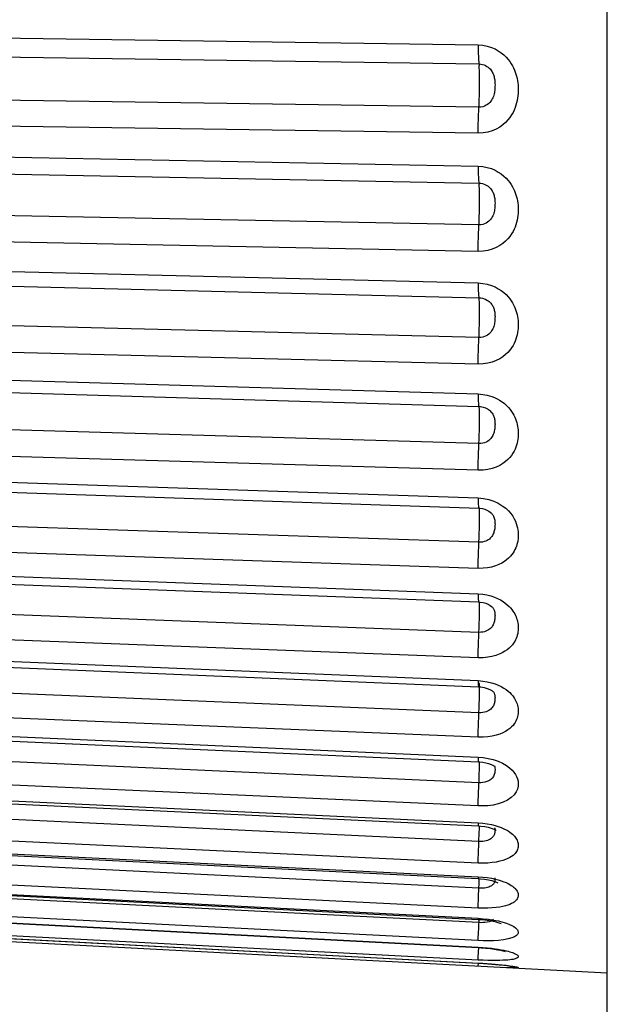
# Model space of a CAD drawing. Header units: millimetres. Extents: x -2579 to 1363, y -329 to 2298.
# Tile 37 of 256: x -2574.69 to -2570.66, y 1561.83 to 1568.58. Entities that reach past the tile are written whole.
import ezdxf

# ---------------------------------------------------------------- set-up
doc = ezdxf.new("R2010")
doc.units = ezdxf.units.MM
doc.header["$LTSCALE"] = 30.734
doc.layers.get('0').update_dxf_attribs({"linetype": 'CONTINUOUS'})

msp = doc.modelspace()

# ---------------------------------------------------------------- linework, layer by layer
at = {"color": 7}
for p, q in [((-2570.6598, 1546.9688), (-2570.6598, 1574.1107)), ((-2577.8191, 1568.4972), (-2571.5448, 1568.4063)), ((-2577.8145, 1568.3661), (-2571.5403, 1568.2755)), ((-2571.5403, 1567.9791), (-2577.8145, 1568.0699)), ((-2571.5448, 1567.8005), (-2577.8191, 1567.891)), ((-2577.8191, 1567.6981), (-2571.5448, 1567.5747)), ((-2577.8145, 1567.5811), (-2571.5403, 1567.4579)), ((-2571.5403, 1567.1721), (-2577.8145, 1567.2954)), ((-2571.5448, 1566.9903), (-2577.8191, 1567.1134)), ((-2577.8191, 1566.9284), (-2571.5448, 1566.7738)), ((-2577.8145, 1566.8268), (-2571.5403, 1566.6725)), ((-2571.5403, 1566.4002), (-2577.8145, 1566.5547)), ((-2571.5448, 1566.2173), (-2577.8191, 1566.3717)), ((-2577.8191, 1566.1967), (-2571.5448, 1566.0126)), ((-2577.8149, 1566.1114), (-2571.5407, 1565.9275)), ((-2571.4783, 1565.9088), (-2571.4781, 1565.9087)), ((-2571.5403, 1565.6721), (-2577.8145, 1565.8561)), ((-2571.5448, 1565.4901), (-2577.8191, 1565.674)), ((-2577.8191, 1565.511), (-2571.5448, 1565.2994)), ((-2577.8157, 1565.4411), (-2571.5415, 1565.2297)), ((-2571.5448, 1565.2994), (-2571.5082, 1565.296)), ((-2571.5379, 1565.2311), (-2571.5391, 1565.234)), ((-2571.5403, 1564.9957), (-2577.8145, 1565.2072)), ((-2571.4548, 1565.1954), (-2571.4547, 1565.1953)), ((-2571.5448, 1564.8165), (-2577.8191, 1565.0279)), ((-2577.8191, 1564.8787), (-2571.5448, 1564.6419)), ((-2577.8164, 1564.8231), (-2571.5422, 1564.5865)), ((-2571.5448, 1564.6419), (-2571.5141, 1564.6392)), ((-2571.5403, 1564.3783), (-2577.8145, 1564.615)), ((-2571.5378, 1564.5979), (-2571.5383, 1564.5985)), ((-2571.4445, 1564.5474), (-2571.4442, 1564.5471)), ((-2571.5448, 1564.204), (-2577.8191, 1564.4407)), ((-2577.8191, 1564.3068), (-2571.5448, 1564.0474)), ((-2577.8171, 1564.2641), (-2571.5428, 1564.0049)), ((-2571.5403, 1563.8269), (-2577.8145, 1564.0861)), ((-2571.5448, 1564.0474), (-2571.5127, 1564.0445)), ((-2571.5369, 1564.0265), (-2571.5377, 1564.0285)), ((-2571.4387, 1563.9686), (-2571.4386, 1563.9684)), ((-2571.5448, 1563.6593), (-2577.8191, 1563.9185)), ((-2577.8191, 1563.8015), (-2571.5448, 1563.5223)), ((-2577.8176, 1563.7702), (-2571.5434, 1563.4912)), ((-2571.5403, 1563.3473), (-2577.8145, 1563.6263)), ((-2571.5448, 1563.5223), (-2571.5108, 1563.5197)), ((-2571.442, 1563.5056), (-2571.4086, 1563.4945)), ((-2571.5448, 1563.1883), (-2577.8191, 1563.4673)), ((-2571.4351, 1563.464), (-2571.4351, 1563.4639)), ((-2577.8191, 1563.3684), (-2571.5448, 1563.0726)), ((-2577.8181, 1563.3469), (-2571.5439, 1563.0512)), ((-2571.5403, 1562.9449), (-2577.8145, 1563.2406)), ((-2571.5448, 1562.7963), (-2577.8191, 1563.092)), ((-2571.5448, 1563.0726), (-2571.5127, 1563.07)), ((-2577.8191, 1563.0122), (-2571.5448, 1562.7029)), ((-2577.8185, 1562.9988), (-2571.5442, 1562.6896)), ((-2571.5403, 1562.9449), (-2571.5378, 1563.0041)), ((-2571.5403, 1562.624), (-2577.8145, 1562.9332)), ((-2571.5448, 1562.4874), (-2577.8191, 1562.7966)), ((-2577.8191, 1562.7369), (-2571.5448, 1562.4176)), ((-2577.8188, 1562.7297), (-2571.5445, 1562.4104)), ((-2571.5403, 1562.3883), (-2577.8145, 1562.7075)), ((-2571.5448, 1562.7029), (-2571.5127, 1562.7005)), ((-2571.5428, 1562.5648), (-2571.5403, 1562.624)), ((-2571.5448, 1562.2651), (-2577.8191, 1562.5843)), ((-2577.8191, 1562.5454), (-2571.5448, 1562.2195)), ((-2577.819, 1562.5425), (-2571.5447, 1562.2167)), ((-2571.5448, 1562.1318), (-2577.8191, 1562.4576)), ((-2577.8191, 1562.4398), (-2571.5448, 1562.111)), ((-2571.4803, 1562.0856), (-2577.8191, 1562.4178)), ((-2571.5448, 1562.4176), (-2571.5099, 1562.4152)), ((-2571.5099, 1562.4152), (-2571.4752, 1562.4113)), ((-2571.4752, 1562.4113), (-2571.44, 1562.4059)), ((-2571.4396, 1562.4107), (-2571.4475, 1562.4042)), ((-2571.44, 1562.4059), (-2571.4065, 1562.3994)), ((-2571.5448, 1562.2195), (-2571.5447, 1562.2167)), ((-2571.5443, 1562.1493), (-2571.5428, 1562.187)), ((-2571.5428, 1562.187), (-2571.5414, 1562.2165)), ((-2571.5448, 1562.111), (-2571.5448, 1562.1105)), ((-2571.5448, 1562.111), (-2571.5127, 1562.1091)), ((-2571.5448, 1562.089), (-2571.5438, 1562.1104)), ((-2570.6598, 1562.0426), (-2571.4803, 1562.0856)), ((-2571.341, 1562.0786), (-2571.3754, 1562.0801))]:
    msp.add_line(p, q, dxfattribs=at)
for points in [[(-2571.5448, 1568.4063), (-2571.5447, 1568.3761), (-2571.5443, 1568.3482), (-2571.5437, 1568.3235), (-2571.5428, 1568.3027), (-2571.5416, 1568.2866), (-2571.5389, 1568.265)], [(-2571.5448, 1568.4063), (-2571.5127, 1568.4036), (-2571.4827, 1568.398), (-2571.4548, 1568.3892), (-2571.4294, 1568.3781), (-2571.4069, 1568.3655), (-2571.387, 1568.3518), (-2571.3694, 1568.3372), (-2571.3539, 1568.3221), (-2571.3403, 1568.3069), (-2571.3286, 1568.2916), (-2571.3186, 1568.2767), (-2571.3101, 1568.262), (-2571.3028, 1568.2477), (-2571.2964, 1568.2335), (-2571.2909, 1568.2193), (-2571.2861, 1568.205), (-2571.282, 1568.1905), (-2571.2786, 1568.1759), (-2571.2758, 1568.1612), (-2571.2736, 1568.1464), (-2571.272, 1568.1317), (-2571.271, 1568.117), (-2571.2706, 1568.1023), (-2571.2707, 1568.0874), (-2571.2714, 1568.0723), (-2571.2727, 1568.0569), (-2571.2748, 1568.0409), (-2571.2776, 1568.0247), (-2571.2814, 1568.0083), (-2571.286, 1567.992), (-2571.2915, 1567.9758), (-2571.2982, 1567.9595), (-2571.3062, 1567.9428), (-2571.3158, 1567.926), (-2571.3273, 1567.9087), (-2571.341, 1567.8916), (-2571.3569, 1567.8746), (-2571.3754, 1567.8583), (-2571.3966, 1567.8429), (-2571.4207, 1567.8291), (-2571.4482, 1567.8171), (-2571.4784, 1567.8078), (-2571.5105, 1567.8024), (-2571.5448, 1567.8005)], [(-2571.5416, 1567.9539), (-2571.5389, 1568.0034), (-2571.5378, 1568.0306), (-2571.5369, 1568.0598), (-2571.5362, 1568.0903), (-2571.5358, 1568.1211), (-2571.5357, 1568.1513), (-2571.5358, 1568.1801), (-2571.5362, 1568.2066), (-2571.5369, 1568.23), (-2571.5378, 1568.2497), (-2571.5389, 1568.265)], [(-2571.5403, 1568.2755), (-2571.5274, 1568.2745), (-2571.5154, 1568.2722), (-2571.5042, 1568.2686), (-2571.494, 1568.2641), (-2571.485, 1568.2589), (-2571.477, 1568.2533), (-2571.4699, 1568.2472), (-2571.4637, 1568.2409), (-2571.4582, 1568.2344), (-2571.4535, 1568.2279), (-2571.4494, 1568.2214), (-2571.446, 1568.2149), (-2571.443, 1568.2085), (-2571.4404, 1568.2019), (-2571.4381, 1568.1952), (-2571.4361, 1568.1883), (-2571.4344, 1568.181), (-2571.433, 1568.1735), (-2571.4318, 1568.1657), (-2571.4309, 1568.1577), (-2571.4303, 1568.1495), (-2571.4298, 1568.1411), (-2571.4296, 1568.1325), (-2571.4297, 1568.1238), (-2571.43, 1568.1149), (-2571.4305, 1568.1058), (-2571.4314, 1568.0966), (-2571.4326, 1568.0873), (-2571.4342, 1568.0782), (-2571.4361, 1568.0693), (-2571.4384, 1568.0608), (-2571.4411, 1568.0524), (-2571.4444, 1568.0441), (-2571.4483, 1568.0358), (-2571.4529, 1568.0276), (-2571.4584, 1568.0196), (-2571.4649, 1568.0118), (-2571.4723, 1568.0045), (-2571.4808, 1567.9977), (-2571.4905, 1567.9916), (-2571.5015, 1567.9863), (-2571.5137, 1567.9823), (-2571.5266, 1567.9799), (-2571.5403, 1567.9791)], [(-2571.5448, 1567.8005), (-2571.5447, 1567.8316), (-2571.5443, 1567.8635), (-2571.5437, 1567.8952), (-2571.5428, 1567.9256), (-2571.5416, 1567.9539)], [(-2571.5448, 1567.5747), (-2571.5447, 1567.5457), (-2571.5443, 1567.5196), (-2571.5437, 1567.4971), (-2571.5428, 1567.4789), (-2571.5416, 1567.4658), (-2571.5389, 1567.4505)], [(-2571.5448, 1567.5747), (-2571.5127, 1567.5719), (-2571.4827, 1567.5663), (-2571.4548, 1567.5575), (-2571.4294, 1567.5466), (-2571.407, 1567.5344), (-2571.387, 1567.5209), (-2571.3694, 1567.5067), (-2571.3539, 1567.4921), (-2571.3403, 1567.4772), (-2571.3286, 1567.4624), (-2571.3187, 1567.4479), (-2571.3101, 1567.4337), (-2571.3028, 1567.4198), (-2571.2964, 1567.406), (-2571.2909, 1567.3923), (-2571.2861, 1567.3784), (-2571.282, 1567.3644), (-2571.2786, 1567.3502), (-2571.2758, 1567.336), (-2571.2736, 1567.3218), (-2571.272, 1567.3076), (-2571.271, 1567.2934), (-2571.2706, 1567.2792), (-2571.2707, 1567.2648), (-2571.2714, 1567.2503), (-2571.2727, 1567.2354), (-2571.2748, 1567.22), (-2571.2776, 1567.2044), (-2571.2814, 1567.1887), (-2571.286, 1567.1729), (-2571.2915, 1567.1574), (-2571.2982, 1567.1417), (-2571.3062, 1567.1258), (-2571.3158, 1567.1096), (-2571.3273, 1567.0931), (-2571.341, 1567.0766), (-2571.3569, 1567.0604), (-2571.3754, 1567.0449), (-2571.3966, 1567.0302), (-2571.4207, 1567.017), (-2571.4482, 1567.0057), (-2571.4784, 1566.997), (-2571.5105, 1566.9919), (-2571.5448, 1566.9903)], [(-2571.5403, 1567.4579), (-2571.5274, 1567.4569), (-2571.5154, 1567.4546), (-2571.5042, 1567.4511), (-2571.494, 1567.4467), (-2571.485, 1567.4417), (-2571.477, 1567.4363), (-2571.4699, 1567.4305), (-2571.4637, 1567.4244), (-2571.4582, 1567.4183), (-2571.4535, 1567.412), (-2571.4494, 1567.4058), (-2571.446, 1567.3996), (-2571.443, 1567.3935), (-2571.4404, 1567.3873), (-2571.4381, 1567.3809), (-2571.4361, 1567.3743), (-2571.4344, 1567.3674), (-2571.433, 1567.3603), (-2571.4318, 1567.3528), (-2571.4309, 1567.3452), (-2571.4303, 1567.3373), (-2571.4298, 1567.3292), (-2571.4296, 1567.321), (-2571.4297, 1567.3126), (-2571.43, 1567.304), (-2571.4305, 1567.2952), (-2571.4314, 1567.2862), (-2571.4326, 1567.2771), (-2571.4342, 1567.2683), (-2571.4361, 1567.2596), (-2571.4384, 1567.2512), (-2571.4411, 1567.243), (-2571.4444, 1567.2349), (-2571.4483, 1567.2268), (-2571.4529, 1567.2188), (-2571.4584, 1567.211), (-2571.4649, 1567.2035), (-2571.4723, 1567.1963), (-2571.4808, 1567.1897), (-2571.4905, 1567.1838), (-2571.5015, 1567.1788), (-2571.5137, 1567.175), (-2571.5266, 1567.1727), (-2571.5403, 1567.1721)], [(-2571.5416, 1567.1449), (-2571.5389, 1567.1982), (-2571.5378, 1567.2267), (-2571.5369, 1567.2568), (-2571.5362, 1567.2876), (-2571.5358, 1567.3181), (-2571.5357, 1567.3476), (-2571.5358, 1567.375), (-2571.5362, 1567.3998), (-2571.5369, 1567.4209), (-2571.5378, 1567.438), (-2571.5389, 1567.4505)], [(-2571.5448, 1566.9903), (-2571.5447, 1567.0205), (-2571.5443, 1567.052), (-2571.5437, 1567.084), (-2571.5428, 1567.1153), (-2571.5416, 1567.1449)], [(-2571.5448, 1566.7738), (-2571.5447, 1566.7464), (-2571.5443, 1566.7223), (-2571.5437, 1566.7024), (-2571.5428, 1566.6871), (-2571.5416, 1566.677), (-2571.5403, 1566.6725)], [(-2571.5448, 1566.7738), (-2571.5127, 1566.771), (-2571.4827, 1566.7654), (-2571.4548, 1566.7569), (-2571.4294, 1566.7463), (-2571.4069, 1566.7345), (-2571.387, 1566.7215), (-2571.3694, 1566.7078), (-2571.3539, 1566.6937), (-2571.3403, 1566.6794), (-2571.3286, 1566.6652), (-2571.3186, 1566.6513), (-2571.3101, 1566.6377), (-2571.3028, 1566.6244), (-2571.2964, 1566.6112), (-2571.2909, 1566.598), (-2571.2861, 1566.5848), (-2571.282, 1566.5714), (-2571.2786, 1566.5579), (-2571.2758, 1566.5443), (-2571.2736, 1566.5307), (-2571.272, 1566.5172), (-2571.271, 1566.5036), (-2571.2706, 1566.4901), (-2571.2707, 1566.4765), (-2571.2714, 1566.4626), (-2571.2727, 1566.4485), (-2571.2748, 1566.4339), (-2571.2776, 1566.419), (-2571.2814, 1566.4041), (-2571.286, 1566.3891), (-2571.2915, 1566.3744), (-2571.2982, 1566.3596), (-2571.3062, 1566.3444), (-2571.3158, 1566.3291), (-2571.3273, 1566.3135), (-2571.341, 1566.298), (-2571.3569, 1566.2827), (-2571.3754, 1566.2681), (-2571.3966, 1566.2543), (-2571.4207, 1566.2419), (-2571.4482, 1566.2313), (-2571.4784, 1566.2233), (-2571.5105, 1566.2187), (-2571.5448, 1566.2173)], [(-2571.5416, 1566.3715), (-2571.5389, 1566.4279), (-2571.5378, 1566.4575), (-2571.5369, 1566.4881), (-2571.5362, 1566.5188), (-2571.5358, 1566.5488), (-2571.5357, 1566.5772), (-2571.5358, 1566.603), (-2571.5362, 1566.6257), (-2571.5369, 1566.6444), (-2571.5378, 1566.6587), (-2571.5389, 1566.6682), (-2571.5403, 1566.6725)], [(-2571.5403, 1566.6725), (-2571.5274, 1566.6714), (-2571.5154, 1566.6691), (-2571.5042, 1566.6658), (-2571.494, 1566.6616), (-2571.485, 1566.6568), (-2571.477, 1566.6517), (-2571.4699, 1566.6462), (-2571.4637, 1566.6404), (-2571.4582, 1566.6346), (-2571.4535, 1566.6287), (-2571.4494, 1566.6229), (-2571.446, 1566.6171), (-2571.443, 1566.6113), (-2571.4404, 1566.6055), (-2571.4381, 1566.5995), (-2571.4361, 1566.5933), (-2571.4344, 1566.5869), (-2571.433, 1566.5802), (-2571.4318, 1566.5732), (-2571.4309, 1566.566), (-2571.4303, 1566.5586), (-2571.4298, 1566.5509), (-2571.4296, 1566.5431), (-2571.4297, 1566.5351), (-2571.43, 1566.5268), (-2571.4305, 1566.5184), (-2571.4314, 1566.5098), (-2571.4326, 1566.5011), (-2571.4342, 1566.4925), (-2571.4361, 1566.4841), (-2571.4384, 1566.476), (-2571.4411, 1566.4681), (-2571.4444, 1566.4602), (-2571.4483, 1566.4525), (-2571.4529, 1566.4448), (-2571.4584, 1566.4372), (-2571.4649, 1566.43), (-2571.4723, 1566.4232), (-2571.4808, 1566.4169), (-2571.4905, 1566.4113), (-2571.5015, 1566.4065), (-2571.5137, 1566.4029), (-2571.5266, 1566.4008), (-2571.5403, 1566.4002)], [(-2571.5448, 1566.2173), (-2571.5447, 1566.2463), (-2571.5443, 1566.2771), (-2571.5437, 1566.309), (-2571.5428, 1566.3407), (-2571.5416, 1566.3715)], [(-2571.5448, 1566.0126), (-2571.5447, 1565.9871), (-2571.5443, 1565.9653), (-2571.5437, 1565.948), (-2571.5428, 1565.9358), (-2571.5416, 1565.9289), (-2571.5407, 1565.9275)], [(-2571.5448, 1566.0126), (-2571.5294, 1566.0118), (-2571.514, 1566.0101), (-2571.4987, 1566.0077)], [(-2571.4987, 1566.0077), (-2571.4832, 1566.0044), (-2571.467, 1566.0001), (-2571.4504, 1565.9946), (-2571.4332, 1565.9877), (-2571.4158, 1565.9794), (-2571.3985, 1565.9696), (-2571.3817, 1565.9586), (-2571.3657, 1565.9463), (-2571.351, 1565.9331), (-2571.3378, 1565.9195), (-2571.3262, 1565.9058), (-2571.3164, 1565.8925), (-2571.308, 1565.8794), (-2571.3009, 1565.8668), (-2571.2948, 1565.8544), (-2571.2895, 1565.8419), (-2571.285, 1565.8295), (-2571.2811, 1565.817), (-2571.2778, 1565.8044), (-2571.2752, 1565.7917), (-2571.2732, 1565.7791), (-2571.2717, 1565.7665), (-2571.2709, 1565.7539), (-2571.2705, 1565.7413), (-2571.2708, 1565.7286), (-2571.2716, 1565.7156), (-2571.273, 1565.7024), (-2571.2752, 1565.6888), (-2571.2782, 1565.675), (-2571.282, 1565.6612), (-2571.2867, 1565.6474), (-2571.2922, 1565.6337), (-2571.299, 1565.62), (-2571.3071, 1565.606), (-2571.3168, 1565.5918), (-2571.3284, 1565.5774), (-2571.3421, 1565.5631), (-2571.3581, 1565.5491), (-2571.3765, 1565.5357), (-2571.3976, 1565.5231), (-2571.4217, 1565.5119), (-2571.4491, 1565.5023), (-2571.479, 1565.4951), (-2571.5109, 1565.4911), (-2571.5448, 1565.4901)], [(-2571.5407, 1565.9275), (-2571.5286, 1565.9266), (-2571.511, 1565.9231), (-2571.4945, 1565.9174), (-2571.48, 1565.9099), (-2571.4781, 1565.9087)], [(-2571.5403, 1565.6721), (-2571.5389, 1565.701), (-2571.5378, 1565.7313), (-2571.5369, 1565.7621), (-2571.5362, 1565.7925), (-2571.5358, 1565.8216), (-2571.5357, 1565.8485), (-2571.5358, 1565.8725), (-2571.5362, 1565.8928), (-2571.5369, 1565.9089), (-2571.5378, 1565.9203), (-2571.5389, 1565.9266), (-2571.5395, 1565.9274)], [(-2571.4781, 1565.9087), (-2571.4749, 1565.9065), (-2571.4684, 1565.9017), (-2571.4625, 1565.8964), (-2571.4572, 1565.891), (-2571.4525, 1565.8854), (-2571.4485, 1565.8799), (-2571.4451, 1565.8745), (-2571.4422, 1565.8691), (-2571.4397, 1565.8637), (-2571.4375, 1565.8581), (-2571.4357, 1565.8524), (-2571.434, 1565.8464), (-2571.4327, 1565.8403), (-2571.4316, 1565.8338), (-2571.4307, 1565.8272), (-2571.4301, 1565.8203), (-2571.4298, 1565.8132), (-2571.4296, 1565.8059), (-2571.4297, 1565.7984), (-2571.4301, 1565.7906), (-2571.4307, 1565.7827), (-2571.4316, 1565.7745), (-2571.4328, 1565.7663), (-2571.4344, 1565.7583), (-2571.4364, 1565.7504), (-2571.4387, 1565.7428), (-2571.4414, 1565.7353), (-2571.4447, 1565.7279), (-2571.4487, 1565.7205), (-2571.4534, 1565.7133), (-2571.4589, 1565.7062), (-2571.4653, 1565.6995), (-2571.4728, 1565.6931), (-2571.4813, 1565.6873), (-2571.4909, 1565.6821), (-2571.5019, 1565.6777), (-2571.5139, 1565.6744), (-2571.5267, 1565.6725), (-2571.5403, 1565.6721)], [(-2571.5448, 1565.4901), (-2571.5447, 1565.5174), (-2571.5443, 1565.5473), (-2571.5437, 1565.5787), (-2571.5428, 1565.6106), (-2571.5416, 1565.6421), (-2571.5403, 1565.6721)], [(-2571.5448, 1565.2994), (-2571.5447, 1565.276), (-2571.5443, 1565.2568), (-2571.5437, 1565.2424), (-2571.5428, 1565.2333), (-2571.5416, 1565.2297), (-2571.5415, 1565.2297)], [(-2571.5082, 1565.296), (-2571.473, 1565.2888), (-2571.4386, 1565.2774)], [(-2571.4386, 1565.2774), (-2571.4069, 1565.2631), (-2571.3797, 1565.2468), (-2571.3565, 1565.2291), (-2571.3373, 1565.2112), (-2571.3215, 1565.193), (-2571.3085, 1565.175), (-2571.2982, 1565.1574), (-2571.29, 1565.1404), (-2571.2837, 1565.1242), (-2571.2789, 1565.1088), (-2571.2755, 1565.0943), (-2571.2731, 1565.0808), (-2571.2716, 1565.068), (-2571.2707, 1565.0558), (-2571.2705, 1565.0438), (-2571.2709, 1565.0316), (-2571.2719, 1565.0193), (-2571.2736, 1565.0066), (-2571.276, 1564.9939), (-2571.2791, 1564.9814), (-2571.283, 1564.9692), (-2571.2874, 1564.9575), (-2571.2927, 1564.9461), (-2571.2987, 1564.9348), (-2571.3059, 1564.9233), (-2571.3144, 1564.9115), (-2571.3245, 1564.8995), (-2571.3363, 1564.8875), (-2571.35, 1564.8757), (-2571.3657, 1564.8641), (-2571.3836, 1564.8531), (-2571.4039, 1564.8429), (-2571.4268, 1564.8338), (-2571.4528, 1564.8261), (-2571.4813, 1564.8203), (-2571.5119, 1564.8172), (-2571.5448, 1564.8165)], [(-2571.5415, 1565.2297), (-2571.534, 1565.2293), (-2571.5165, 1565.2268), (-2571.4998, 1565.2224), (-2571.4848, 1565.2164), (-2571.472, 1565.2094), (-2571.4618, 1565.2021), (-2571.4548, 1565.1954)], [(-2571.5403, 1564.9957), (-2571.5389, 1565.0255), (-2571.5378, 1565.0562), (-2571.5369, 1565.0869), (-2571.5362, 1565.1166), (-2571.5358, 1565.1444), (-2571.5357, 1565.1696), (-2571.5358, 1565.1915), (-2571.5362, 1565.2093), (-2571.5369, 1565.2225), (-2571.5377, 1565.2295)], [(-2571.4351, 1565.1612), (-2571.4332, 1565.154), (-2571.4317, 1565.1469), (-2571.4307, 1565.1399), (-2571.4301, 1565.1329), (-2571.4297, 1565.126), (-2571.4296, 1565.1191), (-2571.4298, 1565.1119), (-2571.4302, 1565.1044), (-2571.4309, 1565.0968), (-2571.4319, 1565.089), (-2571.4332, 1565.0815), (-2571.4348, 1565.0742), (-2571.4367, 1565.0674), (-2571.4388, 1565.0609), (-2571.4413, 1565.0546), (-2571.4442, 1565.0484), (-2571.4477, 1565.0421), (-2571.4518, 1565.0359), (-2571.4566, 1565.0298), (-2571.4621, 1565.0239), (-2571.4684, 1565.0182), (-2571.4756, 1565.0129), (-2571.4838, 1565.0081), (-2571.493, 1565.0038), (-2571.5034, 1565.0002), (-2571.5148, 1564.9975), (-2571.5271, 1564.996), (-2571.5403, 1564.9957)], [(-2571.4547, 1565.1953), (-2571.4506, 1565.1905), (-2571.4453, 1565.1832), (-2571.4411, 1565.1758), (-2571.4377, 1565.1685), (-2571.4351, 1565.1612)], [(-2571.5448, 1564.8165), (-2571.5447, 1564.842), (-2571.5443, 1564.8705), (-2571.5437, 1564.9011), (-2571.5428, 1564.9328), (-2571.5416, 1564.9647), (-2571.5403, 1564.9957)], [(-2571.5448, 1564.6419), (-2571.5447, 1564.6209), (-2571.5443, 1564.6045), (-2571.5437, 1564.5932), (-2571.5428, 1564.5873), (-2571.5422, 1564.5865)], [(-2571.5141, 1564.6392), (-2571.4854, 1564.6346), (-2571.4584, 1564.6278)], [(-2571.4584, 1564.6278), (-2571.4337, 1564.6195), (-2571.4117, 1564.6102)], [(-2571.4117, 1564.6102), (-2571.3921, 1564.6001), (-2571.3747, 1564.5895), (-2571.3592, 1564.5785), (-2571.3456, 1564.5674), (-2571.3336, 1564.5563), (-2571.3234, 1564.5455), (-2571.3145, 1564.5348), (-2571.3069, 1564.5245), (-2571.3003, 1564.5143), (-2571.2945, 1564.5042), (-2571.2895, 1564.4942), (-2571.2851, 1564.484), (-2571.2813, 1564.4738), (-2571.2781, 1564.4635), (-2571.2755, 1564.4532), (-2571.2735, 1564.443), (-2571.272, 1564.4327), (-2571.271, 1564.4225), (-2571.2706, 1564.4123), (-2571.2706, 1564.4021), (-2571.2712, 1564.3918), (-2571.2724, 1564.3812), (-2571.2742, 1564.3704), (-2571.2767, 1564.3593), (-2571.28, 1564.3481), (-2571.2841, 1564.3371), (-2571.289, 1564.3261), (-2571.2948, 1564.3152), (-2571.3018, 1564.3043), (-2571.3101, 1564.2931), (-2571.3201, 1564.2818), (-2571.3318, 1564.2704), (-2571.3455, 1564.2591), (-2571.3614, 1564.2482), (-2571.3796, 1564.2378), (-2571.4002, 1564.2283), (-2571.4236, 1564.2198), (-2571.4503, 1564.2125), (-2571.4797, 1564.2072), (-2571.5111, 1564.2044), (-2571.5448, 1564.204)], [(-2571.5422, 1564.5865), (-2571.5304, 1564.5856), (-2571.5103, 1564.5825), (-2571.4916, 1564.5773), (-2571.4754, 1564.5706), (-2571.4623, 1564.5633), (-2571.4528, 1564.5563), (-2571.447, 1564.5506), (-2571.4445, 1564.5474)], [(-2571.5403, 1564.3783), (-2571.5389, 1564.4088), (-2571.5378, 1564.4396), (-2571.5369, 1564.4698), (-2571.5362, 1564.4984), (-2571.5358, 1564.5247), (-2571.5357, 1564.548), (-2571.5358, 1564.5674), (-2571.5362, 1564.5825), (-2571.5365, 1564.5861)], [(-2571.4375, 1564.5352), (-2571.4357, 1564.5308), (-2571.4341, 1564.5262), (-2571.4328, 1564.5215), (-2571.4317, 1564.5165), (-2571.4309, 1564.5113), (-2571.4302, 1564.5059), (-2571.4298, 1564.5003), (-2571.4296, 1564.4944), (-2571.4297, 1564.4884), (-2571.4299, 1564.4822), (-2571.4304, 1564.4757), (-2571.4312, 1564.469), (-2571.4322, 1564.4622), (-2571.4336, 1564.4553), (-2571.4353, 1564.4486), (-2571.4373, 1564.4421), (-2571.4397, 1564.4358), (-2571.4426, 1564.4296), (-2571.446, 1564.4234), (-2571.45, 1564.4172), (-2571.4547, 1564.4112), (-2571.4603, 1564.4054), (-2571.4667, 1564.3999), (-2571.474, 1564.3948), (-2571.4823, 1564.3901), (-2571.4917, 1564.386), (-2571.5024, 1564.3825), (-2571.5142, 1564.3799), (-2571.5268, 1564.3785), (-2571.5403, 1564.3783)], [(-2571.4442, 1564.5471), (-2571.4419, 1564.5436), (-2571.4396, 1564.5394), (-2571.4375, 1564.5352)], [(-2571.5448, 1564.204), (-2571.5447, 1564.2274), (-2571.5443, 1564.2542), (-2571.5437, 1564.2836), (-2571.5428, 1564.3148), (-2571.5416, 1564.3467), (-2571.5403, 1564.3783)], [(-2571.5448, 1564.0474), (-2571.5447, 1564.029), (-2571.5443, 1564.0155), (-2571.5437, 1564.0074), (-2571.5428, 1564.0049)], [(-2571.4069, 1564.0159), (-2571.387, 1564.0062), (-2571.3694, 1563.996), (-2571.3538, 1563.9856), (-2571.3403, 1563.9751), (-2571.3286, 1563.9648), (-2571.3186, 1563.9547), (-2571.3101, 1563.9448), (-2571.3027, 1563.9352), (-2571.2964, 1563.9258), (-2571.2909, 1563.9163), (-2571.2861, 1563.9069), (-2571.282, 1563.8974), (-2571.2786, 1563.8878), (-2571.2758, 1563.8782), (-2571.2736, 1563.8686), (-2571.272, 1563.8591), (-2571.271, 1563.8496), (-2571.2706, 1563.8402), (-2571.2707, 1563.8307), (-2571.2714, 1563.821), (-2571.2727, 1563.8112), (-2571.2748, 1563.8011), (-2571.2776, 1563.7909), (-2571.2814, 1563.7807), (-2571.286, 1563.7704), (-2571.2915, 1563.7604), (-2571.2982, 1563.7504), (-2571.3062, 1563.7402), (-2571.3158, 1563.7299), (-2571.3274, 1563.7195), (-2571.341, 1563.7092), (-2571.3569, 1563.6991), (-2571.3754, 1563.6896), (-2571.3966, 1563.6807), (-2571.4207, 1563.6729), (-2571.4482, 1563.6664), (-2571.4784, 1563.6617), (-2571.5105, 1563.6594), (-2571.5448, 1563.6593)], [(-2571.5357, 1563.9903), (-2571.5358, 1564.0071), (-2571.5362, 1564.0193), (-2571.5369, 1564.0265)], [(-2571.5127, 1564.0445), (-2571.4827, 1564.0399), (-2571.4548, 1564.0331)], [(-2571.4548, 1564.0331), (-2571.4294, 1564.0249), (-2571.4069, 1564.0159)], [(-2571.5428, 1564.0049), (-2571.5263, 1564.0036), (-2571.5038, 1563.9998), (-2571.4831, 1563.9941), (-2571.4656, 1563.987), (-2571.4523, 1563.9798), (-2571.4436, 1563.9735), (-2571.4408, 1563.9709)], [(-2571.5403, 1563.8269), (-2571.5389, 1563.8576), (-2571.5378, 1563.8881), (-2571.5369, 1563.9175), (-2571.5362, 1563.9448), (-2571.5358, 1563.9693), (-2571.5357, 1563.9903)], [(-2571.4386, 1563.9684), (-2571.4381, 1563.9676), (-2571.4361, 1563.9637), (-2571.4344, 1563.9596), (-2571.433, 1563.9554), (-2571.4318, 1563.9509), (-2571.4309, 1563.9462), (-2571.4303, 1563.9413), (-2571.4298, 1563.9361), (-2571.4296, 1563.9308), (-2571.4297, 1563.9251), (-2571.43, 1563.9193), (-2571.4305, 1563.9132), (-2571.4314, 1563.9068), (-2571.4326, 1563.9003), (-2571.4342, 1563.8939), (-2571.4361, 1563.8875), (-2571.4384, 1563.8814), (-2571.4411, 1563.8754), (-2571.4444, 1563.8695), (-2571.4483, 1563.8637), (-2571.4529, 1563.8579), (-2571.4585, 1563.8524), (-2571.4649, 1563.8471), (-2571.4723, 1563.8422), (-2571.4808, 1563.8377), (-2571.4905, 1563.8338), (-2571.5015, 1563.8305), (-2571.5137, 1563.8282), (-2571.5266, 1563.8269), (-2571.5403, 1563.8269)], [(-2571.4408, 1563.9709), (-2571.4395, 1563.9696), (-2571.4386, 1563.9684), (-2571.4387, 1563.9686)], [(-2571.5448, 1563.6593), (-2571.5447, 1563.6802), (-2571.5443, 1563.7051), (-2571.5437, 1563.7331), (-2571.5428, 1563.7634), (-2571.5416, 1563.7949), (-2571.5403, 1563.8269)], [(-2571.5448, 1563.5223), (-2571.5447, 1563.5068), (-2571.5443, 1563.4965), (-2571.5437, 1563.4916), (-2571.5434, 1563.4912)], [(-2571.4086, 1563.4945), (-2571.3784, 1563.4808), (-2571.3518, 1563.4657), (-2571.3303, 1563.4501), (-2571.313, 1563.4343), (-2571.2996, 1563.4191), (-2571.2894, 1563.404), (-2571.2815, 1563.3889), (-2571.2758, 1563.3735), (-2571.272, 1563.3573), (-2571.2706, 1563.3405), (-2571.2714, 1563.3228), (-2571.2756, 1563.3042), (-2571.2839, 1563.2845), (-2571.2974, 1563.2646), (-2571.3179, 1563.2451), (-2571.3437, 1563.2274), (-2571.3745, 1563.2131), (-2571.4082, 1563.2019), (-2571.443, 1563.1943), (-2571.478, 1563.1898), (-2571.5118, 1563.1877), (-2571.5448, 1563.1883)], [(-2571.5434, 1563.4912), (-2571.5344, 1563.4907), (-2571.5127, 1563.4882), (-2571.492, 1563.4842), (-2571.4733, 1563.479), (-2571.457, 1563.4729), (-2571.4442, 1563.4667), (-2571.4374, 1563.4625)], [(-2571.5416, 1563.3154), (-2571.5389, 1563.378), (-2571.5378, 1563.4079), (-2571.5369, 1563.4361), (-2571.5362, 1563.4618), (-2571.5358, 1563.4842), (-2571.5358, 1563.4908)], [(-2571.5108, 1563.5197), (-2571.4768, 1563.5141), (-2571.442, 1563.5056)], [(-2571.4351, 1563.4639), (-2571.4342, 1563.462), (-2571.4318, 1563.4554), (-2571.4303, 1563.4474), (-2571.4296, 1563.4382), (-2571.4301, 1563.4275), (-2571.4318, 1563.4155), (-2571.4352, 1563.4031), (-2571.4407, 1563.3903), (-2571.4488, 1563.3788), (-2571.4594, 1563.3684), (-2571.4718, 1563.3604), (-2571.4855, 1563.3546), (-2571.4995, 1563.3505), (-2571.5135, 1563.3482), (-2571.5272, 1563.347), (-2571.5403, 1563.3473)], [(-2571.5448, 1563.1883), (-2571.5447, 1563.2066), (-2571.5443, 1563.2292), (-2571.5437, 1563.2555), (-2571.5428, 1563.2845), (-2571.5416, 1563.3154)], [(-2571.5448, 1563.0726), (-2571.5447, 1563.06), (-2571.5443, 1563.0529), (-2571.5439, 1563.0512)], [(-2571.5127, 1563.07), (-2571.4827, 1563.066), (-2571.4548, 1563.0606)], [(-2571.4069, 1563.0473), (-2571.387, 1563.0398), (-2571.3694, 1563.0321), (-2571.3539, 1563.0243), (-2571.3403, 1563.0164), (-2571.3286, 1563.0087), (-2571.3186, 1563.0012), (-2571.3101, 1562.9939), (-2571.3028, 1562.9869), (-2571.2964, 1562.98), (-2571.2909, 1562.9731), (-2571.2861, 1562.9662), (-2571.282, 1562.9593), (-2571.2786, 1562.9523), (-2571.2758, 1562.9454), (-2571.2736, 1562.9385), (-2571.272, 1562.9317), (-2571.271, 1562.9249), (-2571.2706, 1562.9181), (-2571.2707, 1562.9114), (-2571.2714, 1562.9046), (-2571.2727, 1562.8976), (-2571.2748, 1562.8905), (-2571.2776, 1562.8833), (-2571.2814, 1562.8762), (-2571.286, 1562.869), (-2571.2915, 1562.8621), (-2571.2982, 1562.8551), (-2571.3062, 1562.8481), (-2571.3158, 1562.8411), (-2571.3273, 1562.834), (-2571.341, 1562.8271), (-2571.3569, 1562.8204), (-2571.3754, 1562.8141), (-2571.3966, 1562.8083), (-2571.4207, 1562.8034), (-2571.4482, 1562.7994), (-2571.4784, 1562.7967), (-2571.5105, 1562.7957), (-2571.5448, 1562.7963)], [(-2571.5439, 1563.0512), (-2571.5272, 1563.0501), (-2571.5001, 1563.0466), (-2571.4759, 1563.0416), (-2571.4552, 1563.0356), (-2571.4388, 1563.0294), (-2571.4274, 1563.0238), (-2571.4223, 1563.0208)], [(-2571.5378, 1563.0041), (-2571.5369, 1563.0309), (-2571.5364, 1563.0507)], [(-2571.4548, 1563.0606), (-2571.4294, 1563.0542), (-2571.4069, 1563.0473)], [(-2571.4298, 1563.0258), (-2571.4296, 1563.022), (-2571.4297, 1563.018), (-2571.43, 1563.0137), (-2571.4305, 1563.0092), (-2571.4314, 1563.0044), (-2571.4326, 1562.9995), (-2571.4342, 1562.9946), (-2571.4361, 1562.9897)], [(-2571.4329, 1563.0383), (-2571.4318, 1563.0357), (-2571.4309, 1563.0326), (-2571.4303, 1563.0293), (-2571.4298, 1563.0258)], [(-2571.5448, 1562.7963), (-2571.5447, 1562.8117), (-2571.5443, 1562.8318), (-2571.5437, 1562.856), (-2571.5428, 1562.8835), (-2571.5416, 1562.9135), (-2571.5403, 1562.9449)], [(-2571.4411, 1562.9804), (-2571.4444, 1562.9758), (-2571.4483, 1562.9714), (-2571.4529, 1562.967), (-2571.4584, 1562.9629), (-2571.4649, 1562.9589), (-2571.4723, 1562.9553), (-2571.4808, 1562.952), (-2571.4905, 1562.9492), (-2571.5015, 1562.947), (-2571.5137, 1562.9454), (-2571.5266, 1562.9447), (-2571.5403, 1562.9449)], [(-2571.4361, 1562.9897), (-2571.4384, 1562.985), (-2571.4411, 1562.9804)], [(-2571.5448, 1562.7029), (-2571.5447, 1562.6936), (-2571.5443, 1562.6897), (-2571.5442, 1562.6896)], [(-2571.4069, 1562.6811), (-2571.387, 1562.675), (-2571.3694, 1562.6686), (-2571.3539, 1562.6622), (-2571.3403, 1562.6558), (-2571.3286, 1562.6496), (-2571.3186, 1562.6435), (-2571.3101, 1562.6377), (-2571.3028, 1562.632), (-2571.2964, 1562.6265), (-2571.2909, 1562.621), (-2571.2861, 1562.6155), (-2571.282, 1562.61), (-2571.2786, 1562.6045), (-2571.2758, 1562.599), (-2571.2736, 1562.5936), (-2571.272, 1562.5882), (-2571.271, 1562.5829), (-2571.2706, 1562.5776), (-2571.2707, 1562.5723), (-2571.2714, 1562.567), (-2571.2727, 1562.5617), (-2571.2748, 1562.5562), (-2571.2776, 1562.5506), (-2571.2814, 1562.5451), (-2571.286, 1562.5397), (-2571.2915, 1562.5344), (-2571.2982, 1562.5291), (-2571.3062, 1562.5238), (-2571.3158, 1562.5185), (-2571.3273, 1562.5133), (-2571.341, 1562.5081), (-2571.3569, 1562.5032), (-2571.3754, 1562.4987), (-2571.3966, 1562.4946), (-2571.4207, 1562.4911), (-2571.4482, 1562.4884), (-2571.4784, 1562.4868), (-2571.5105, 1562.4865), (-2571.5448, 1562.4874)], [(-2571.5442, 1562.6896), (-2571.5294, 1562.6887), (-2571.5006, 1562.6856), (-2571.4739, 1562.6811), (-2571.4506, 1562.6758), (-2571.4321, 1562.6703), (-2571.4183, 1562.6652), (-2571.4101, 1562.6615)], [(-2571.5403, 1562.624), (-2571.5389, 1562.6536), (-2571.5375, 1562.6892)], [(-2571.5127, 1562.7005), (-2571.4827, 1562.697), (-2571.4548, 1562.6924)], [(-2571.4548, 1562.6924), (-2571.4294, 1562.687), (-2571.4069, 1562.6811)], [(-2571.4314, 1562.6723), (-2571.4326, 1562.6683), (-2571.4342, 1562.6642), (-2571.4361, 1562.6602), (-2571.4384, 1562.6562)], [(-2571.4314, 1562.6957), (-2571.4309, 1562.6944), (-2571.4303, 1562.692), (-2571.4298, 1562.6893), (-2571.4296, 1562.6864), (-2571.4297, 1562.6833), (-2571.43, 1562.6799), (-2571.4305, 1562.6762), (-2571.4314, 1562.6723)], [(-2571.5137, 1562.6242), (-2571.5266, 1562.6238), (-2571.5403, 1562.624)], [(-2571.4384, 1562.6562), (-2571.4411, 1562.6524), (-2571.4444, 1562.6486), (-2571.4483, 1562.6449), (-2571.4529, 1562.6414), (-2571.4584, 1562.6379), (-2571.4649, 1562.6347), (-2571.4723, 1562.6318), (-2571.4808, 1562.6292), (-2571.4905, 1562.627), (-2571.5015, 1562.6253), (-2571.5137, 1562.6242)], [(-2571.5448, 1562.4874), (-2571.5447, 1562.4998), (-2571.5443, 1562.5172), (-2571.5437, 1562.5391), (-2571.5428, 1562.5648)], [(-2577.8191, 1562.4393), (-2571.5399, 1562.1102), (-2571.5089, 1562.1084), (-2571.4791, 1562.1064), (-2571.4511, 1562.1043), (-2571.4253, 1562.1021), (-2571.4019, 1562.0998), (-2571.381, 1562.0977), (-2571.3629, 1562.0956), (-2571.3476, 1562.0937), (-2571.335, 1562.092), (-2571.3252, 1562.0905), (-2571.3184, 1562.0893), (-2571.3144, 1562.0886)], [(-2571.5448, 1562.4176), (-2571.5447, 1562.4114), (-2571.5445, 1562.4104)], [(-2571.4065, 1562.3994), (-2571.3768, 1562.3918), (-2571.3509, 1562.3838), (-2571.3301, 1562.3759), (-2571.3133, 1562.368), (-2571.3002, 1562.3605), (-2571.29, 1562.3532), (-2571.282, 1562.346), (-2571.2763, 1562.3388), (-2571.2723, 1562.3313), (-2571.2706, 1562.3237), (-2571.2711, 1562.3157), (-2571.2748, 1562.3076), (-2571.2824, 1562.2991), (-2571.295, 1562.2908), (-2571.3144, 1562.2829), (-2571.3395, 1562.2759), (-2571.3706, 1562.2704), (-2571.4051, 1562.2665), (-2571.4406, 1562.2643), (-2571.4765, 1562.2635), (-2571.511, 1562.2637), (-2571.5448, 1562.2651)], [(-2571.5445, 1562.4104), (-2571.5163, 1562.4085), (-2571.4838, 1562.4049), (-2571.4547, 1562.4003), (-2571.4299, 1562.3951), (-2571.4101, 1562.3899), (-2571.3959, 1562.3853), (-2571.3882, 1562.3823)], [(-2571.5437, 1562.3082), (-2571.5416, 1562.3587), (-2571.5393, 1562.4101)], [(-2571.4843, 1562.3908), (-2571.4986, 1562.3889), (-2571.5129, 1562.388), (-2571.5269, 1562.3877), (-2571.5403, 1562.3883)], [(-2571.4475, 1562.4042), (-2571.4578, 1562.3982), (-2571.4703, 1562.3938), (-2571.4843, 1562.3908)], [(-2571.5448, 1562.2651), (-2571.5447, 1562.2744), (-2571.5443, 1562.2889), (-2571.5437, 1562.3082)], [(-2571.5448, 1562.2195), (-2571.5127, 1562.2174), (-2571.4827, 1562.2149), (-2571.4548, 1562.212)], [(-2571.4548, 1562.212), (-2571.4294, 1562.2087), (-2571.4069, 1562.2054), (-2571.387, 1562.202), (-2571.3694, 1562.1985), (-2571.3539, 1562.1952), (-2571.3403, 1562.1919), (-2571.3286, 1562.1887), (-2571.3186, 1562.1857), (-2571.3101, 1562.1829), (-2571.3028, 1562.1802), (-2571.2964, 1562.1775), (-2571.2909, 1562.175), (-2571.2861, 1562.1725), (-2571.282, 1562.17), (-2571.2786, 1562.1676), (-2571.2758, 1562.1652), (-2571.2736, 1562.1628), (-2571.272, 1562.1605), (-2571.271, 1562.1583), (-2571.2706, 1562.1561), (-2571.2707, 1562.154), (-2571.2714, 1562.1519), (-2571.2727, 1562.1498), (-2571.2748, 1562.1477), (-2571.2776, 1562.1456), (-2571.2814, 1562.1436), (-2571.286, 1562.1416), (-2571.2915, 1562.1398), (-2571.2982, 1562.138), (-2571.3062, 1562.1363), (-2571.3158, 1562.1347), (-2571.3273, 1562.1332), (-2571.341, 1562.1318), (-2571.3569, 1562.1306), (-2571.3754, 1562.1297), (-2571.3966, 1562.129), (-2571.4207, 1562.1286), (-2571.4482, 1562.1287), (-2571.4784, 1562.1292), (-2571.5105, 1562.1303), (-2571.5448, 1562.1318)], [(-2571.5447, 1562.2167), (-2571.5236, 1562.2154), (-2571.4914, 1562.2128), (-2571.4616, 1562.2096), (-2571.4348, 1562.2061), (-2571.4113, 1562.2023), (-2571.3916, 1562.1985), (-2571.3759, 1562.1949), (-2571.3649, 1562.1919), (-2571.3592, 1562.1901)], [(-2571.5448, 1562.1318), (-2571.5447, 1562.1378), (-2571.5443, 1562.1493)], [(-2571.5127, 1562.1091), (-2571.4827, 1562.1072), (-2571.4548, 1562.1051)], [(-2571.4548, 1562.1051), (-2571.4294, 1562.103), (-2571.4069, 1562.1009)], [(-2571.4069, 1562.1009), (-2571.387, 1562.099), (-2571.3694, 1562.0971), (-2571.3539, 1562.0953), (-2571.3403, 1562.0936), (-2571.3286, 1562.0921), (-2571.3186, 1562.0906), (-2571.3101, 1562.0894), (-2571.3028, 1562.0882), (-2571.2964, 1562.0871), (-2571.2909, 1562.086), (-2571.2861, 1562.0851), (-2571.282, 1562.0841), (-2571.2786, 1562.0833), (-2571.2758, 1562.0825), (-2571.2736, 1562.0817), (-2571.272, 1562.081), (-2571.271, 1562.0804), (-2571.2706, 1562.0798), (-2571.2707, 1562.0793), (-2571.2714, 1562.0788), (-2571.2727, 1562.0784), (-2571.2748, 1562.078), (-2571.2776, 1562.0777), (-2571.2814, 1562.0775), (-2571.286, 1562.0773), (-2571.2915, 1562.0772), (-2571.2982, 1562.0773), (-2571.3062, 1562.0774), (-2571.3158, 1562.0777), (-2571.3273, 1562.078), (-2571.341, 1562.0786)]]:
    msp.add_lwpolyline(points, dxfattribs=at)

doc.saveas('drawing.dxf')
